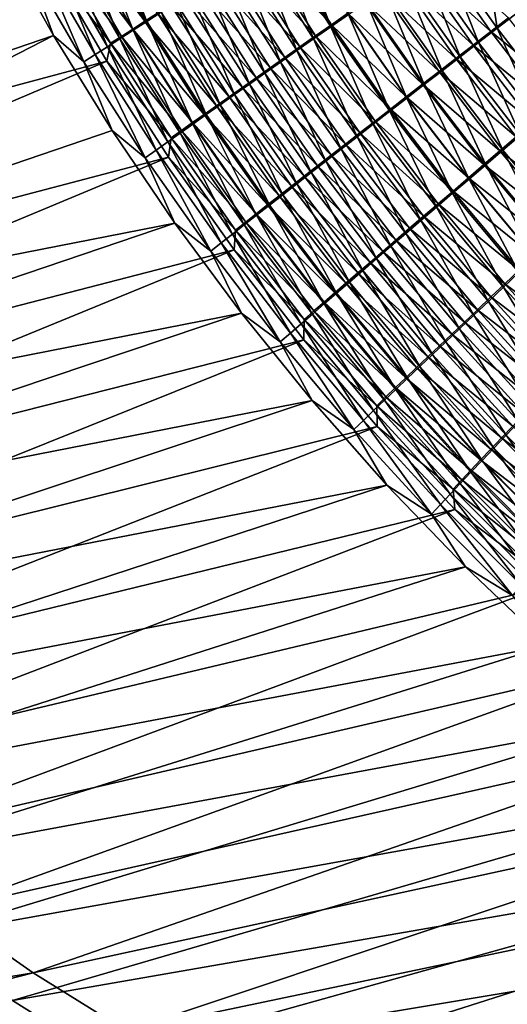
# Model space of a CAD drawing. Header units: metres. Extents: x -900 to 900, y -400 to 400.
# Tile 31 of 249: x -590 to -552, y -266 to -188. Entities that reach past the tile are written whole.
import ezdxf

# ---------------------------------------------------------------- set-up
doc = ezdxf.new("R2010")
doc.units = ezdxf.units.M

msp = doc.modelspace()

# ---------------------------------------------------------------- linework, layer by layer
at = {"layer": 'top'}
for points in [[(-520.393921, -188.45813, -493.390167), (-556.825012, -127.259506, -492.974121), (-63.320282, -33.791721, -503.495331)], [(-63.258526, -33.780186, -500.496002), (-553.594482, -136.830185, -490.000427), (-518.588135, -190.194061, -490.413635)], [(-520.393921, -188.45813, -493.390167), (-524.934204, -183.812775, -493.330139), (-556.825012, -127.259506, -492.974121)], [(-518.588135, -190.194061, -490.413635), (-553.594482, -136.830185, -490.000427), (-523.358032, -185.491104, -490.349915)], [(-587.959595, -183.383728, -459.529358), (-592.176758, -175.35141, -459.610077), (-645.239136, -203.398865, -352.353912)], [(-580.222046, -188.053268, -470.938568), (-584.60144, -180.466324, -471.033569), (-583.432129, -179.796219, -472.566986)], [(-580.222046, -188.053268, -470.938568), (-583.432129, -179.796219, -472.566986), (-579.085571, -187.32782, -472.481079)], [(-580.379211, -188.042068, -465.945038), (-584.759949, -180.457031, -466.050629), (-585.743958, -181.021774, -464.474182)], [(-581.315186, -188.75174, -469.353027), (-585.726685, -181.111725, -469.457275), (-584.60144, -180.466324, -471.033569)], [(-580.379211, -188.042068, -465.945038), (-579.380371, -187.404144, -467.4935), (-584.759949, -180.457031, -466.050629)], [(-581.315186, -188.75174, -469.353027), (-584.60144, -180.466324, -471.033569), (-580.222046, -188.053268, -470.938568)], [(-565.630554, -188.472015, -481.878052), (-570.027588, -181.565369, -481.927521), (-568.593018, -180.655167, -483.067841)], [(-565.630554, -188.472015, -481.878052), (-568.593018, -180.655167, -483.067841), (-564.236755, -187.491745, -483.027985)], [(-552.419067, -188.576553, -487.901184), (-556.842163, -182.300995, -487.90741), (-553.714905, -180.110062, -489.435028)], [(-553.714905, -180.110062, -489.435028), (-549.384216, -186.227661, -489.44519), (-552.419067, -188.576553, -487.901184)], [(-582.363708, -189.42244, -467.726624), (-586.806458, -181.731674, -467.840179), (-585.726685, -181.111725, -469.457275)], [(-581.33429, -188.652817, -464.35965), (-585.743958, -181.021774, -464.474182), (-586.682251, -181.560944, -462.862854)], [(-581.33429, -188.652817, -464.35965), (-580.379211, -188.042068, -465.945038), (-585.743958, -181.021774, -464.474182)], [(-582.363708, -189.42244, -467.726624), (-585.726685, -181.111725, -469.457275), (-581.315186, -188.75174, -469.353027)], [(-565.576172, -188.312531, -478.272888), (-569.964294, -181.415833, -478.327148), (-571.267944, -182.242752, -477.138306)], [(-569.964294, -181.415833, -478.327148), (-565.576172, -188.312531, -478.272888), (-564.278748, -187.400818, -479.420227)], [(-591.965454, -181.469208, -461.03009), (-587.641418, -189.177658, -460.902557), (-645.108704, -208.841248, -353.90744)], [(-587.641418, -189.177658, -460.902557), (-591.965454, -181.469208, -461.03009), (-589.760498, -183.431549, -462.765045)], [(-587.573669, -182.073807, -461.218658), (-587.959595, -183.383728, -459.529358), (-583.108826, -189.789734, -461.086029)], [(-583.366394, -190.06456, -466.061371), (-587.839539, -182.325455, -466.184418), (-586.806458, -181.731674, -467.840179)], [(-586.682251, -181.560944, -462.862854), (-587.573669, -182.073807, -461.218658), (-582.244568, -189.235626, -462.739319)], [(-587.573669, -182.073807, -461.218658), (-583.108826, -189.789734, -461.086029), (-582.244568, -189.235626, -462.739319)], [(-583.366394, -190.06456, -466.061371), (-586.806458, -181.731674, -467.840179), (-582.363708, -189.42244, -467.726624)], [(-582.244568, -189.235626, -462.739319), (-581.33429, -188.652817, -464.35965), (-586.682251, -181.560944, -462.862854)], [(-566.992615, -189.430573, -480.672852), (-571.429932, -182.455643, -480.732391), (-570.027588, -181.565369, -481.927521)], [(-566.992615, -189.430573, -480.672852), (-570.027588, -181.565369, -481.927521), (-565.630554, -188.472015, -481.878052)], [(-585.229187, -191.259872, -462.622894), (-589.760498, -183.431549, -462.765045), (-588.824646, -182.892334, -464.492004)], [(-584.32196, -190.677292, -464.359436), (-588.824646, -182.892334, -464.492004), (-587.839539, -182.325455, -466.184418)], [(-585.229187, -191.259872, -462.622894), (-588.824646, -182.892334, -464.492004), (-584.32196, -190.677292, -464.359436)], [(-584.32196, -190.677292, -464.359436), (-587.839539, -182.325455, -466.184418), (-583.366394, -190.06456, -466.061371)], [(-568.321533, -190.366486, -479.413696), (-572.798462, -183.325073, -479.483673), (-571.429932, -182.455643, -480.732391)], [(-566.842102, -189.202682, -477.074158), (-571.267944, -182.242752, -477.138306), (-572.538025, -183.048981, -475.899689)], [(-568.321533, -190.366486, -479.413696), (-571.429932, -182.455643, -480.732391), (-566.992615, -189.430573, -480.672852)], [(-566.842102, -189.202682, -477.074158), (-565.576172, -188.312531, -478.272888), (-571.267944, -182.242752, -477.138306)], [(-552.934692, -188.848984, -484.332489), (-557.365051, -182.5522, -484.344788), (-558.799927, -183.557266, -483.47168)], [(-556.842163, -182.300995, -487.90741), (-553.903809, -189.726761, -487.035431), (-558.372681, -183.374115, -487.050873)], [(-551.520264, -187.755005, -485.156647), (-557.365051, -182.5522, -484.344788), (-552.934692, -188.848984, -484.332489)], [(-553.903809, -189.726761, -487.035431), (-556.842163, -182.300995, -487.90741), (-552.419067, -188.576553, -487.901184)], [(-587.959595, -183.383728, -459.529358), (-645.239136, -203.398865, -352.353912), (-643.057434, -207.180191, -352.390259)], [(-583.405334, -191.211761, -459.392273), (-587.959595, -183.383728, -459.529358), (-643.057434, -207.180191, -352.390259)], [(-587.641418, -189.177658, -460.902557), (-589.760498, -183.431549, -462.765045), (-585.229187, -191.259872, -462.622894)], [(-587.959595, -183.383728, -459.529358), (-583.405334, -191.211761, -459.392273), (-583.108826, -189.789734, -461.086029)], [(-569.615845, -191.278717, -478.101837), (-574.131897, -184.172745, -478.182648), (-572.798462, -183.325073, -479.483673)], [(-568.075073, -190.070343, -475.825287), (-572.538025, -183.048981, -475.899689), (-573.773315, -183.833664, -474.612457)], [(-569.615845, -191.278717, -478.101837), (-572.798462, -183.325073, -479.483673), (-568.321533, -190.366486, -479.413696)], [(-568.075073, -190.070343, -475.825287), (-566.842102, -189.202682, -477.074158), (-572.538025, -183.048981, -475.899689)], [(-554.326477, -189.926071, -483.450012), (-558.799927, -183.557266, -483.47168), (-560.210205, -184.545715, -482.541748)], [(-555.364807, -190.859222, -486.108429), (-559.878967, -184.430878, -486.133728), (-558.372681, -183.374115, -487.050873)], [(-552.934692, -188.848984, -484.332489), (-558.799927, -183.557266, -483.47168), (-554.326477, -189.926071, -483.450012)], [(-558.372681, -183.374115, -487.050873), (-553.903809, -189.726761, -487.035431), (-555.364807, -190.859222, -486.108429)], [(-570.874207, -192.166321, -476.738617), (-575.428772, -184.997757, -476.830597), (-574.131897, -184.172745, -478.182648)], [(-573.773315, -183.833664, -474.612457), (-574.972412, -184.595932, -473.277863), (-569.273804, -190.914566, -474.527466)], [(-570.874207, -192.166321, -476.738617), (-574.131897, -184.172745, -478.182648), (-569.615845, -191.278717, -478.101837)], [(-569.273804, -190.914566, -474.527466), (-568.075073, -190.070343, -475.825287), (-573.773315, -183.833664, -474.612457)], [(-555.694031, -190.985123, -482.510132), (-560.210205, -184.545715, -482.541748), (-561.59436, -185.516464, -481.555878)], [(-556.800354, -191.972702, -485.121124), (-561.359497, -185.470139, -485.156921), (-559.878967, -184.430878, -486.133728)], [(-554.326477, -189.926071, -483.450012), (-560.210205, -184.545715, -482.541748), (-555.694031, -190.985123, -482.510132)], [(-556.800354, -191.972702, -485.121124), (-559.878967, -184.430878, -486.133728), (-555.364807, -190.859222, -486.108429)], [(-571.563232, -192.528961, -471.790039), (-576.133911, -185.33493, -471.897125), (-577.256592, -186.04982, -470.471527)], [(-572.095276, -193.028305, -475.325317), (-576.687561, -185.79921, -475.428772), (-575.428772, -184.997757, -476.830597)], [(-570.436951, -191.734406, -473.181976), (-574.972412, -184.595932, -473.277863), (-576.133911, -185.33493, -471.897125)], [(-571.563232, -192.528961, -471.790039), (-570.436951, -191.734406, -473.181976), (-576.133911, -185.33493, -471.897125)], [(-572.095276, -193.028305, -475.325317), (-575.428772, -184.997757, -476.830597), (-570.874207, -192.166321, -476.738617)], [(-574.972412, -184.595932, -473.277863), (-570.436951, -191.734406, -473.181976), (-569.273804, -190.914566, -474.527466)], [(-572.651306, -193.297287, -470.353027), (-577.256592, -186.04982, -470.471527), (-578.339111, -186.739807, -469.002991)], [(-573.277527, -193.863663, -473.86319), (-577.906982, -186.576202, -473.978455), (-576.687561, -185.79921, -475.428772)], [(-572.651306, -193.297287, -470.353027), (-571.563232, -192.528961, -471.790039), (-577.256592, -186.04982, -470.471527)], [(-573.277527, -193.863663, -473.86319), (-576.687561, -185.79921, -475.428772), (-572.095276, -193.028305, -475.325317)], [(-557.03595, -192.024994, -481.513733), (-561.59436, -185.516464, -481.555878), (-562.950989, -186.468491, -480.514984)], [(-558.208984, -193.06601, -484.074432), (-562.812622, -186.490784, -484.121338), (-561.359497, -185.470139, -485.156921)], [(-555.694031, -190.985123, -482.510132), (-561.59436, -185.516464, -481.555878), (-557.03595, -192.024994, -481.513733)], [(-558.208984, -193.06601, -484.074432), (-561.359497, -185.470139, -485.156921), (-556.800354, -191.972702, -485.121124)], [(-578.339111, -186.739807, -469.002991), (-579.380371, -187.404144, -467.4935), (-573.699951, -194.038544, -468.872803)], [(-574.419678, -194.671463, -472.353729), (-579.085571, -187.32782, -472.481079), (-577.906982, -186.576202, -473.978455)], [(-573.699951, -194.038544, -468.872803), (-572.651306, -193.297287, -470.353027), (-578.339111, -186.739807, -469.002991)], [(-574.419678, -194.671463, -472.353729), (-577.906982, -186.576202, -473.978455), (-573.277527, -193.863663, -473.86319)], [(-558.350769, -193.04454, -480.461731), (-562.950989, -186.468491, -480.514984), (-564.278748, -187.400818, -479.420227)], [(-559.589172, -194.13797, -482.96936), (-564.236755, -187.491745, -483.027985), (-562.812622, -186.490784, -484.121338)], [(-557.03595, -192.024994, -481.513733), (-562.950989, -186.468491, -480.514984), (-558.350769, -193.04454, -480.461731)], [(-559.589172, -194.13797, -482.96936), (-562.812622, -186.490784, -484.121338), (-558.208984, -193.06601, -484.074432)], [(-549.384216, -186.227661, -489.44519), (-547.724609, -194.652588, -487.887207), (-552.419067, -188.576553, -487.901184)], [(-574.708069, -194.751923, -467.35144), (-579.380371, -187.404144, -467.4935), (-580.379211, -188.042068, -465.945038)], [(-575.520508, -195.45079, -470.798889), (-580.222046, -188.053268, -470.938568), (-579.085571, -187.32782, -472.481079)], [(-579.380371, -187.404144, -467.4935), (-574.708069, -194.751923, -467.35144), (-573.699951, -194.038544, -468.872803)], [(-575.520508, -195.45079, -470.798889), (-579.085571, -187.32782, -472.481079), (-574.419678, -194.671463, -472.353729)], [(-560.939453, -195.187469, -481.807159), (-565.630554, -188.472015, -481.878052), (-564.236755, -187.491745, -483.027985)], [(-564.278748, -187.400818, -479.420227), (-565.576172, -188.312531, -478.272888), (-559.637146, -194.042755, -479.355377)], [(-559.637146, -194.042755, -479.355377), (-558.350769, -193.04454, -480.461731), (-564.278748, -187.400818, -479.420227)], [(-560.939453, -195.187469, -481.807159), (-564.236755, -187.491745, -483.027985), (-559.589172, -194.13797, -482.96936)], [(-575.674438, -195.436584, -465.790955), (-580.379211, -188.042068, -465.945038), (-581.33429, -188.652817, -464.35965)], [(-576.578735, -196.200806, -469.200836), (-581.315186, -188.75174, -469.353027), (-580.222046, -188.053268, -470.938568)], [(-575.674438, -195.436584, -465.790955), (-574.708069, -194.751923, -467.35144), (-580.379211, -188.042068, -465.945038)], [(-576.578735, -196.200806, -469.200836), (-580.222046, -188.053268, -470.938568), (-575.520508, -195.45079, -470.798889)], [(-562.258545, -196.213455, -480.589172), (-566.992615, -189.430573, -480.672852), (-565.630554, -188.472015, -481.878052)], [(-560.893799, -195.0186, -478.195892), (-565.576172, -188.312531, -478.272888), (-566.842102, -189.202682, -477.074158)], [(-562.258545, -196.213455, -480.589172), (-565.630554, -188.472015, -481.878052), (-560.939453, -195.187469, -481.807159)], [(-565.576172, -188.312531, -478.272888), (-560.893799, -195.0186, -478.195892), (-559.637146, -194.042755, -479.355377)], [(-546.863586, -193.780182, -485.145935), (-551.520264, -187.755005, -485.156647), (-552.934692, -188.848984, -484.332489)], [(-587.641418, -189.177658, -460.902557), (-640.412292, -216.305832, -353.975433), (-645.108704, -208.841248, -353.90744)], [(-587.641418, -189.177658, -460.902557), (-582.990479, -196.712646, -460.715668), (-640.412292, -216.305832, -353.975433)], [(-582.990479, -196.712646, -460.715668), (-587.641418, -189.177658, -460.902557), (-585.229187, -191.259872, -462.622894)], [(-582.244568, -189.235626, -462.739319), (-583.108826, -189.789734, -461.086029), (-577.477478, -196.716476, -462.560791)], [(-577.593201, -196.920624, -467.561707), (-582.363708, -189.42244, -467.726624), (-581.315186, -188.75174, -469.353027)], [(-576.598022, -196.091705, -464.19339), (-581.33429, -188.652817, -464.35965), (-582.244568, -189.235626, -462.739319)], [(-577.477478, -196.716476, -462.560791), (-576.598022, -196.091705, -464.19339), (-582.244568, -189.235626, -462.739319)], [(-576.598022, -196.091705, -464.19339), (-575.674438, -195.436584, -465.790955), (-581.33429, -188.652817, -464.35965)], [(-577.593201, -196.920624, -467.561707), (-581.315186, -188.75174, -469.353027), (-576.578735, -196.200806, -469.200836)], [(-562.119385, -195.971069, -476.984558), (-566.842102, -189.202682, -477.074158), (-568.075073, -190.070343, -475.825287)], [(-562.119385, -195.971069, -476.984558), (-560.893799, -195.0186, -478.195892), (-566.842102, -189.202682, -477.074158)], [(-548.231995, -194.947205, -484.311096), (-552.934692, -188.848984, -484.332489), (-554.326477, -189.926071, -483.450012)], [(-549.16095, -195.879593, -487.010193), (-553.903809, -189.726761, -487.035431), (-552.419067, -188.576553, -487.901184)], [(-546.863586, -193.780182, -485.145935), (-552.934692, -188.848984, -484.332489), (-548.231995, -194.947205, -484.311096)], [(-552.419067, -188.576553, -487.901184), (-547.724609, -194.652588, -487.887207), (-549.16095, -195.879593, -487.010193)], [(-583.108826, -189.789734, -461.086029), (-583.405334, -191.211761, -459.392273), (-578.311768, -197.310059, -460.895203)], [(-578.562622, -197.609375, -465.883636), (-583.366394, -190.06456, -466.061371), (-582.363708, -189.42244, -467.726624)], [(-583.108826, -189.789734, -461.086029), (-578.311768, -197.310059, -460.895203), (-577.477478, -196.716476, -462.560791)], [(-578.562622, -197.609375, -465.883636), (-582.363708, -189.42244, -467.726624), (-577.593201, -196.920624, -467.561707)], [(-563.544983, -197.214859, -479.316711), (-568.321533, -190.366486, -479.413696), (-566.992615, -189.430573, -480.672852)], [(-563.544983, -197.214859, -479.316711), (-566.992615, -189.430573, -480.672852), (-562.258545, -196.213455, -480.589172)], [(-549.578064, -196.095947, -483.417175), (-554.326477, -189.926071, -483.450012), (-555.694031, -190.985123, -482.510132)], [(-553.903809, -189.726761, -487.035431), (-550.573853, -197.087372, -486.071136), (-555.364807, -190.859222, -486.108429)], [(-548.231995, -194.947205, -484.311096), (-554.326477, -189.926071, -483.450012), (-549.578064, -196.095947, -483.417175)], [(-550.573853, -197.087372, -486.071136), (-553.903809, -189.726761, -487.035431), (-549.16095, -195.879593, -487.010193)], [(-580.361511, -198.890259, -462.41922), (-585.229187, -191.259872, -462.622894), (-584.32196, -190.677292, -464.359436)], [(-579.485779, -198.266205, -464.168762), (-584.32196, -190.677292, -464.359436), (-583.366394, -190.06456, -466.061371)], [(-580.361511, -198.890259, -462.41922), (-584.32196, -190.677292, -464.359436), (-579.485779, -198.266205, -464.168762)], [(-579.485779, -198.266205, -464.168762), (-583.366394, -190.06456, -466.061371), (-578.562622, -197.609375, -465.883636)], [(-564.797485, -198.190628, -477.991089), (-569.615845, -191.278717, -478.101837), (-568.321533, -190.366486, -479.413696)], [(-563.312561, -196.899155, -475.722626), (-568.075073, -190.070343, -475.825287), (-569.273804, -190.914566, -474.527466)], [(-564.797485, -198.190628, -477.991089), (-568.321533, -190.366486, -479.413696), (-563.544983, -197.214859, -479.316711)], [(-563.312561, -196.899155, -475.722626), (-562.119385, -195.971069, -476.984558), (-568.075073, -190.070343, -475.825287)], [(-583.405334, -191.211761, -459.392273), (-643.057434, -207.180191, -352.390259), (-638.414551, -214.578186, -352.469788)], [(-578.519958, -198.822495, -459.194672), (-583.405334, -191.211761, -459.392273), (-638.414551, -214.578186, -352.469788)], [(-582.990479, -196.712646, -460.715668), (-585.229187, -191.259872, -462.622894), (-580.361511, -198.890259, -462.41922)], [(-583.405334, -191.211761, -459.392273), (-578.519958, -198.822495, -459.194672), (-578.311768, -197.310059, -460.895203)], [(-566.014648, -199.139664, -476.613647), (-570.874207, -192.166321, -476.738617), (-569.615845, -191.278717, -478.101837)], [(-569.273804, -190.914566, -474.527466), (-570.436951, -191.734406, -473.181976), (-564.472168, -197.801834, -474.411346)], [(-566.014648, -199.139664, -476.613647), (-569.615845, -191.278717, -478.101837), (-564.797485, -198.190628, -477.991089)], [(-564.472168, -197.801834, -474.411346), (-563.312561, -196.899155, -475.722626), (-569.273804, -190.914566, -474.527466)], [(-550.90033, -197.225174, -482.465118), (-555.694031, -190.985123, -482.510132), (-557.03595, -192.024994, -481.513733)], [(-551.961731, -198.274628, -485.070984), (-556.800354, -191.972702, -485.121124), (-555.364807, -190.859222, -486.108429)], [(-549.578064, -196.095947, -483.417175), (-555.694031, -190.985123, -482.510132), (-550.90033, -197.225174, -482.465118)], [(-555.364807, -190.859222, -486.108429), (-550.573853, -197.087372, -486.071136), (-551.961731, -198.274628, -485.070984)], [(-567.195068, -200.060928, -475.18573), (-572.095276, -193.028305, -475.325317), (-570.874207, -192.166321, -476.738617)], [(-565.596741, -198.678101, -473.051971), (-570.436951, -191.734406, -473.181976), (-571.563232, -192.528961, -471.790039)], [(-567.195068, -200.060928, -475.18573), (-570.874207, -192.166321, -476.738617), (-566.014648, -199.139664, -476.613647)], [(-570.436951, -191.734406, -473.181976), (-565.596741, -198.678101, -473.051971), (-564.472168, -197.801834, -474.411346)], [(-552.197388, -198.333649, -481.455811), (-557.03595, -192.024994, -481.513733), (-558.350769, -193.04454, -480.461731)], [(-553.32312, -199.440063, -484.010712), (-558.208984, -193.06601, -484.074432), (-556.800354, -191.972702, -485.121124)], [(-550.90033, -197.225174, -482.465118), (-557.03595, -192.024994, -481.513733), (-552.197388, -198.333649, -481.455811)], [(-553.32312, -199.440063, -484.010712), (-556.800354, -191.972702, -485.121124), (-551.961731, -198.274628, -485.070984)], [(-568.337463, -200.953354, -473.708588), (-573.277527, -193.863663, -473.86319), (-572.095276, -193.028305, -475.325317)], [(-566.685059, -199.526932, -471.645813), (-571.563232, -192.528961, -471.790039), (-572.651306, -193.297287, -470.353027)], [(-568.337463, -200.953354, -473.708588), (-572.095276, -193.028305, -475.325317), (-567.195068, -200.060928, -475.18573)], [(-566.685059, -199.526932, -471.645813), (-565.596741, -198.678101, -473.051971), (-571.563232, -192.528961, -471.790039)], [(-553.467712, -199.420151, -480.390289), (-558.350769, -193.04454, -480.461731), (-559.637146, -194.042755, -479.355377)], [(-554.656494, -200.582382, -482.891327), (-559.589172, -194.13797, -482.96936), (-558.208984, -193.06601, -484.074432)], [(-553.467712, -199.420151, -480.390289), (-552.197388, -198.333649, -481.455811), (-558.350769, -193.04454, -480.461731)], [(-554.656494, -200.582382, -482.891327), (-558.208984, -193.06601, -484.074432), (-553.32312, -199.440063, -484.010712)], [(-569.440369, -201.815887, -472.183777), (-574.419678, -194.671463, -472.353729), (-573.277527, -193.863663, -473.86319)], [(-567.735901, -200.347351, -470.194214), (-572.651306, -193.297287, -470.353027), (-573.699951, -194.038544, -468.872803)], [(-569.440369, -201.815887, -472.183777), (-573.277527, -193.863663, -473.86319), (-568.337463, -200.953354, -473.708588)], [(-567.735901, -200.347351, -470.194214), (-566.685059, -199.526932, -471.645813), (-572.651306, -193.297287, -470.353027)], [(-570.502747, -202.647583, -470.613281), (-575.520508, -195.45079, -470.798889), (-574.419678, -194.671463, -472.353729)], [(-573.699951, -194.038544, -468.872803), (-574.708069, -194.751923, -467.35144), (-568.747986, -201.138443, -468.699158)], [(-570.502747, -202.647583, -470.613281), (-574.419678, -194.671463, -472.353729), (-569.440369, -201.815887, -472.183777)], [(-568.747986, -201.138443, -468.699158), (-567.735901, -200.347351, -470.194214), (-573.699951, -194.038544, -468.872803)], [(-555.96051, -201.700409, -481.714172), (-560.939453, -195.187469, -481.807159), (-559.589172, -194.13797, -482.96936)], [(-559.637146, -194.042755, -479.355377), (-560.893799, -195.0186, -478.195892), (-554.710144, -200.483551, -479.269714)], [(-554.710144, -200.483551, -479.269714), (-553.467712, -199.420151, -480.390289), (-559.637146, -194.042755, -479.355377)], [(-555.96051, -201.700409, -481.714172), (-559.589172, -194.13797, -482.96936), (-554.656494, -200.582382, -482.891327)], [(-570.65155, -202.629074, -465.586884), (-575.674438, -195.436584, -465.790955), (-576.598022, -196.091705, -464.19339)], [(-571.523193, -203.447495, -468.999298), (-576.578735, -196.200806, -469.200836), (-575.520508, -195.45079, -470.798889)], [(-569.720276, -201.899307, -467.162689), (-574.708069, -194.751923, -467.35144), (-575.674438, -195.436584, -465.790955)], [(-570.65155, -202.629074, -465.586884), (-569.720276, -201.899307, -467.162689), (-575.674438, -195.436584, -465.790955)], [(-571.523193, -203.447495, -468.999298), (-575.520508, -195.45079, -470.798889), (-570.502747, -202.647583, -470.613281)], [(-574.708069, -194.751923, -467.35144), (-569.720276, -201.899307, -467.162689), (-568.747986, -201.138443, -468.699158)], [(-557.233765, -202.792984, -480.48056), (-562.258545, -196.213455, -480.589172), (-560.939453, -195.187469, -481.807159)], [(-555.923279, -201.522751, -478.095428), (-560.893799, -195.0186, -478.195892), (-562.119385, -195.971069, -476.984558)], [(-557.233765, -202.792984, -480.48056), (-560.939453, -195.187469, -481.807159), (-555.96051, -201.700409, -481.714172)], [(-560.893799, -195.0186, -478.195892), (-555.923279, -201.522751, -478.095428), (-554.710144, -200.483551, -479.269714)], [(-572.500732, -204.214706, -467.343994), (-577.593201, -196.920624, -467.561707), (-576.578735, -196.200806, -469.200836)], [(-571.540771, -203.326843, -463.973877), (-576.598022, -196.091705, -464.19339), (-577.477478, -196.716476, -462.560791)], [(-571.540771, -203.326843, -463.973877), (-570.65155, -202.629074, -465.586884), (-576.598022, -196.091705, -464.19339)], [(-572.500732, -204.214706, -467.343994), (-576.578735, -196.200806, -469.200836), (-571.523193, -203.447495, -468.999298)], [(-558.475037, -203.858978, -479.191864), (-563.544983, -197.214859, -479.316711), (-562.258545, -196.213455, -480.589172)], [(-557.105835, -202.536682, -476.868683), (-562.119385, -195.971069, -476.984558), (-563.312561, -196.899155, -475.722626)], [(-558.475037, -203.858978, -479.191864), (-562.258545, -196.213455, -480.589172), (-557.233765, -202.792984, -480.48056)], [(-557.105835, -202.536682, -476.868683), (-555.923279, -201.522751, -478.095428), (-562.119385, -195.971069, -476.984558)], [(-582.990479, -196.712646, -460.715668), (-578.015686, -204.063461, -460.466644), (-640.412292, -216.305832, -353.975433)], [(-578.015686, -204.063461, -460.466644), (-582.990479, -196.712646, -460.715668), (-580.361511, -198.890259, -462.41922)], [(-573.434021, -204.948273, -465.649628), (-578.562622, -197.609375, -465.883636), (-577.593201, -196.920624, -467.561707)], [(-577.477478, -196.716476, -462.560791), (-578.311768, -197.310059, -460.895203), (-572.38678, -203.991745, -462.325714)], [(-573.434021, -204.948273, -465.649628), (-577.593201, -196.920624, -467.561707), (-572.500732, -204.214706, -467.343994)], [(-572.38678, -203.991745, -462.325714), (-571.540771, -203.326843, -463.973877), (-577.477478, -196.716476, -462.560791)], [(-558.256653, -203.524231, -475.59082), (-563.312561, -196.899155, -475.722626), (-564.472168, -197.801834, -474.411346)], [(-558.256653, -203.524231, -475.59082), (-557.105835, -202.536682, -476.868683), (-563.312561, -196.899155, -475.722626)], [(-574.32196, -205.647263, -463.918304), (-579.485779, -198.266205, -464.168762), (-578.562622, -197.609375, -465.883636)], [(-574.32196, -205.647263, -463.918304), (-578.562622, -197.609375, -465.883636), (-573.434021, -204.948273, -465.649628)], [(-578.311768, -197.310059, -460.895203), (-578.519958, -198.822495, -459.194672), (-573.188477, -204.622864, -460.64447)], [(-578.311768, -197.310059, -460.895203), (-573.188477, -204.622864, -460.64447), (-572.38678, -203.991745, -462.325714)], [(-564.472168, -197.801834, -474.411346), (-565.596741, -198.678101, -473.051971), (-559.374329, -204.484314, -474.263123)], [(-559.682861, -204.897232, -477.849457), (-564.797485, -198.190628, -477.991089), (-563.544983, -197.214859, -479.316711)], [(-559.374329, -204.484314, -474.263123), (-558.256653, -203.524231, -475.59082), (-564.472168, -197.801834, -474.411346)], [(-559.682861, -204.897232, -477.849457), (-563.544983, -197.214859, -479.316711), (-558.475037, -203.858978, -479.191864)], [(-545.835571, -203.254257, -482.406189), (-550.90033, -197.225174, -482.465118), (-552.197388, -198.333649, -481.455811)], [(-550.573853, -197.087372, -486.071136), (-546.850098, -204.364273, -485.005951), (-551.961731, -198.274628, -485.070984)], [(-575.16333, -206.310745, -462.152283), (-580.361511, -198.890259, -462.41922), (-579.485779, -198.266205, -464.168762)], [(-575.16333, -206.310745, -462.152283), (-579.485779, -198.266205, -464.168762), (-574.32196, -205.647263, -463.918304)], [(-560.855957, -205.906601, -476.454681), (-566.014648, -199.139664, -476.613647), (-564.797485, -198.190628, -477.991089)], [(-560.855957, -205.906601, -476.454681), (-564.797485, -198.190628, -477.991089), (-559.682861, -204.897232, -477.849457)], [(-547.085022, -204.430939, -481.381622), (-552.197388, -198.333649, -481.455811), (-553.467712, -199.420151, -480.390289)], [(-548.161377, -205.601379, -483.929596), (-553.32312, -199.440063, -484.010712), (-551.961731, -198.274628, -485.070984)], [(-547.085022, -204.430939, -481.381622), (-545.835571, -203.254257, -482.406189), (-552.197388, -198.333649, -481.455811)], [(-551.961731, -198.274628, -485.070984), (-546.850098, -204.364273, -485.005951), (-548.161377, -205.601379, -483.929596)], [(-578.519958, -198.822495, -459.194672), (-638.414551, -214.578186, -352.469788), (-633.408447, -221.739563, -352.558228)], [(-573.309326, -206.202927, -458.932465), (-578.519958, -198.822495, -459.194672), (-633.408447, -221.739563, -352.558228)], [(-578.015686, -204.063461, -460.466644), (-580.361511, -198.890259, -462.41922), (-575.16333, -206.310745, -462.152283)], [(-578.519958, -198.822495, -459.194672), (-573.309326, -206.202927, -458.932465), (-573.188477, -204.622864, -460.64447)], [(-561.992981, -206.885925, -475.008911), (-567.195068, -200.060928, -475.18573), (-566.014648, -199.139664, -476.613647)], [(-560.457703, -205.415817, -472.886841), (-565.596741, -198.678101, -473.051971), (-566.685059, -199.526932, -471.645813)], [(-561.992981, -206.885925, -475.008911), (-566.014648, -199.139664, -476.613647), (-560.855957, -205.906601, -476.454681)], [(-565.596741, -198.678101, -473.051971), (-560.457703, -205.415817, -472.886841), (-559.374329, -204.484314, -474.263123)], [(-548.308167, -205.583878, -480.300018), (-553.467712, -199.420151, -480.390289), (-554.710144, -200.483551, -479.269714)], [(-548.308167, -205.583878, -480.300018), (-547.085022, -204.430939, -481.381622), (-553.467712, -199.420151, -480.390289)], [(-563.092651, -207.834045, -473.513489), (-568.337463, -200.953354, -473.708588), (-567.195068, -200.060928, -475.18573)], [(-561.505432, -206.317657, -471.463318), (-566.685059, -199.526932, -471.645813), (-567.735901, -200.347351, -470.194214)], [(-563.092651, -207.834045, -473.513489), (-567.195068, -200.060928, -475.18573), (-561.992981, -206.885925, -475.008911)], [(-561.505432, -206.317657, -471.463318), (-560.457703, -205.415817, -472.886841), (-566.685059, -199.526932, -471.645813)], [(-549.445129, -206.813522, -482.793274), (-554.656494, -200.582382, -482.891327), (-553.32312, -199.440063, -484.010712)], [(-549.445129, -206.813522, -482.793274), (-553.32312, -199.440063, -484.010712), (-548.161377, -205.601379, -483.929596)], [(-564.153503, -208.749847, -471.96994), (-569.440369, -201.815887, -472.183777), (-568.337463, -200.953354, -473.708588)], [(-562.516235, -207.188766, -469.993958), (-567.735901, -200.347351, -470.194214), (-568.747986, -201.138443, -468.699158)], [(-564.153503, -208.749847, -471.96994), (-568.337463, -200.953354, -473.708588), (-563.092651, -207.834045, -473.513489)], [(-562.516235, -207.188766, -469.993958), (-561.505432, -206.317657, -471.463318), (-567.735901, -200.347351, -470.194214)], [(-550.700012, -207.999435, -481.598358), (-555.96051, -201.700409, -481.714172), (-554.656494, -200.582382, -482.891327)], [(-554.710144, -200.483551, -479.269714), (-555.923279, -201.522751, -478.095428), (-549.503845, -206.711868, -479.162598)], [(-549.503845, -206.711868, -479.162598), (-548.308167, -205.583878, -480.300018), (-554.710144, -200.483551, -479.269714)], [(-550.700012, -207.999435, -481.598358), (-554.656494, -200.582382, -482.891327), (-549.445129, -206.813522, -482.793274)], [(-568.747986, -201.138443, -468.699158), (-569.720276, -201.899307, -467.162689), (-563.489075, -208.028183, -468.480804)], [(-563.489075, -208.028183, -468.480804), (-562.516235, -207.188766, -469.993958), (-568.747986, -201.138443, -468.699158)], [(-551.924622, -209.157867, -480.346222), (-557.233765, -202.792984, -480.48056), (-555.96051, -201.700409, -481.714172)], [(-550.670776, -207.813721, -477.970734), (-555.923279, -201.522751, -478.095428), (-557.105835, -202.536682, -476.868683)], [(-551.924622, -209.157867, -480.346222), (-555.96051, -201.700409, -481.714172), (-550.700012, -207.999435, -481.598358)], [(-555.923279, -201.522751, -478.095428), (-550.670776, -207.813721, -477.970734), (-549.503845, -206.711868, -479.162598)], [(-564.422791, -208.83493, -466.925934), (-569.720276, -201.899307, -467.162689), (-570.65155, -202.629074, -465.586884)], [(-565.1745, -209.632309, -470.380341), (-570.502747, -202.647583, -470.613281), (-569.440369, -201.815887, -472.183777)], [(-569.720276, -201.899307, -467.162689), (-564.422791, -208.83493, -466.925934), (-563.489075, -208.028183, -468.480804)], [(-565.1745, -209.632309, -470.380341), (-569.440369, -201.815887, -472.183777), (-564.153503, -208.749847, -471.96994)], [(-551.807678, -208.88829, -476.725769), (-557.105835, -202.536682, -476.868683), (-558.256653, -203.524231, -475.59082)], [(-551.807678, -208.88829, -476.725769), (-550.670776, -207.813721, -477.970734), (-557.105835, -202.536682, -476.868683)], [(-566.168518, -210.346619, -463.699646), (-571.540771, -203.326843, -463.973877), (-572.38678, -203.991745, -462.325714)], [(-565.316284, -209.608047, -465.331482), (-570.65155, -202.629074, -465.586884), (-571.540771, -203.326843, -463.973877)], [(-566.168518, -210.346619, -463.699646), (-565.316284, -209.608047, -465.331482), (-571.540771, -203.326843, -463.973877)], [(-566.154419, -210.480423, -468.746948), (-571.523193, -203.447495, -468.999298), (-570.502747, -202.647583, -470.613281)], [(-565.316284, -209.608047, -465.331482), (-564.422791, -208.83493, -466.925934), (-570.65155, -202.629074, -465.586884)], [(-566.154419, -210.480423, -468.746948), (-570.502747, -202.647583, -470.613281), (-565.1745, -209.632309, -470.380341)], [(-553.117798, -210.287582, -479.0383), (-558.475037, -203.858978, -479.191864), (-557.233765, -202.792984, -480.48056)], [(-553.117798, -210.287582, -479.0383), (-557.233765, -202.792984, -480.48056), (-551.924622, -209.157867, -480.346222)], [(-640.412292, -216.305832, -353.975433), (-578.015686, -204.063461, -460.466644), (-635.353455, -223.524597, -354.048553)], [(-578.015686, -204.063461, -460.466644), (-572.719849, -211.218231, -460.15274), (-635.353455, -223.524597, -354.048553)], [(-572.719849, -211.218231, -460.15274), (-578.015686, -204.063461, -460.466644), (-575.16333, -206.310745, -462.152283)], [(-572.38678, -203.991745, -462.325714), (-573.188477, -204.622864, -460.64447), (-566.978333, -211.049667, -462.032501)], [(-567.092163, -211.293182, -467.072021), (-572.500732, -204.214706, -467.343994), (-571.523193, -203.447495, -468.999298)], [(-566.978333, -211.049667, -462.032501), (-566.168518, -210.346619, -463.699646), (-572.38678, -203.991745, -462.325714)], [(-567.092163, -211.293182, -467.072021), (-571.523193, -203.447495, -468.999298), (-566.154419, -210.480423, -468.746948)], [(-554.278137, -211.387329, -477.675995), (-559.682861, -204.897232, -477.849457), (-558.475037, -203.858978, -479.191864)], [(-552.913269, -209.934357, -475.429016), (-558.256653, -203.524231, -475.59082), (-559.374329, -204.484314, -474.263123)], [(-554.278137, -211.387329, -477.675995), (-558.475037, -203.858978, -479.191864), (-553.117798, -210.287582, -479.0383)], [(-552.913269, -209.934357, -475.429016), (-551.807678, -208.88829, -476.725769), (-558.256653, -203.524231, -475.59082)], [(-567.98645, -212.069595, -465.357758), (-573.434021, -204.948273, -465.649628), (-572.500732, -204.214706, -467.343994)], [(-573.188477, -204.622864, -460.64447), (-573.309326, -206.202927, -458.932465), (-567.744629, -211.716232, -460.332214)], [(-573.188477, -204.622864, -460.64447), (-567.744629, -211.716232, -460.332214), (-566.978333, -211.049667, -462.032501)], [(-567.98645, -212.069595, -465.357758), (-572.500732, -204.214706, -467.343994), (-567.092163, -211.293182, -467.072021)], [(-555.404297, -212.455887, -476.260681), (-560.855957, -205.906601, -476.454681), (-559.682861, -204.897232, -477.849457)], [(-559.374329, -204.484314, -474.263123), (-560.457703, -205.415817, -472.886841), (-553.98645, -210.950775, -474.081818)], [(-555.404297, -212.455887, -476.260681), (-559.682861, -204.897232, -477.849457), (-554.278137, -211.387329, -477.675995)], [(-553.98645, -210.950775, -474.081818), (-552.913269, -209.934357, -475.429016), (-559.374329, -204.484314, -474.263123)], [(-569.640442, -213.509354, -461.820343), (-575.16333, -206.310745, -462.152283), (-574.32196, -205.647263, -463.918304)], [(-568.836304, -212.808655, -463.606476), (-574.32196, -205.647263, -463.918304), (-573.434021, -204.948273, -465.649628)], [(-569.640442, -213.509354, -461.820343), (-574.32196, -205.647263, -463.918304), (-568.836304, -212.808655, -463.606476)], [(-568.836304, -212.808655, -463.606476), (-573.434021, -204.948273, -465.649628), (-567.98645, -212.069595, -465.357758)], [(-555.025818, -211.93634, -472.685516), (-560.457703, -205.415817, -472.886841), (-561.505432, -206.317657, -471.463318)], [(-560.457703, -205.415817, -472.886841), (-555.025818, -211.93634, -472.685516), (-553.98645, -210.950775, -474.081818)], [(-573.309326, -206.202927, -458.932465), (-633.408447, -221.739563, -352.558228), (-628.050598, -228.643784, -352.655396)], [(-567.77948, -213.340012, -458.601532), (-573.309326, -206.202927, -458.932465), (-628.050598, -228.643784, -352.655396)], [(-572.719849, -211.218231, -460.15274), (-575.16333, -206.310745, -462.152283), (-569.640442, -213.509354, -461.820343)], [(-573.309326, -206.202927, -458.932465), (-567.77948, -213.340012, -458.601532), (-567.744629, -211.716232, -460.332214)], [(-556.030151, -212.889893, -471.241425), (-561.505432, -206.317657, -471.463318), (-562.516235, -207.188766, -469.993958)], [(-556.495056, -213.49202, -474.793762), (-561.992981, -206.885925, -475.008911), (-560.855957, -205.906601, -476.454681)], [(-556.030151, -212.889893, -471.241425), (-555.025818, -211.93634, -472.685516), (-561.505432, -206.317657, -471.463318)], [(-556.495056, -213.49202, -474.793762), (-560.855957, -205.906601, -476.454681), (-555.404297, -212.455887, -476.260681)], [(-556.998291, -213.810272, -469.751068), (-562.516235, -207.188766, -469.993958), (-563.489075, -208.028183, -468.480804)], [(-557.549072, -214.494461, -473.276672), (-563.092651, -207.834045, -473.513489), (-561.992981, -206.885925, -475.008911)], [(-556.998291, -213.810272, -469.751068), (-556.030151, -212.889893, -471.241425), (-562.516235, -207.188766, -469.993958)], [(-557.549072, -214.494461, -473.276672), (-561.992981, -206.885925, -475.008911), (-556.495056, -213.49202, -474.793762)], [(-563.489075, -208.028183, -468.480804), (-564.422791, -208.83493, -466.925934), (-557.929138, -214.696426, -468.216431)], [(-558.565002, -215.462006, -471.710968), (-564.153503, -208.749847, -471.96994), (-563.092651, -207.834045, -473.513489)], [(-557.929138, -214.696426, -468.216431), (-556.998291, -213.810272, -469.751068), (-563.489075, -208.028183, -468.480804)], [(-558.565002, -215.462006, -471.710968), (-563.092651, -207.834045, -473.513489), (-557.549072, -214.494461, -473.276672)], [(-546.339233, -215.295792, -480.184601), (-551.924622, -209.157867, -480.346222), (-550.700012, -207.999435, -481.598358)], [(-545.144409, -213.879272, -477.820343), (-550.670776, -207.813721, -477.970734), (-551.807678, -208.88829, -476.725769)], [(-559.541809, -216.39357, -470.098755), (-565.1745, -209.632309, -470.380341), (-564.153503, -208.749847, -471.96994)], [(-559.541809, -216.39357, -470.098755), (-564.153503, -208.749847, -471.96994), (-558.565002, -215.462006, -471.710968)], [(-558.821533, -215.547333, -466.639771), (-564.422791, -208.83493, -466.925934), (-565.316284, -209.608047, -465.331482)], [(-564.422791, -208.83493, -466.925934), (-558.821533, -215.547333, -466.639771), (-557.929138, -214.696426, -468.216431)], [(-547.481323, -216.488251, -478.854279), (-553.117798, -210.287582, -479.0383), (-551.924622, -209.157867, -480.346222)], [(-546.232788, -215.01355, -476.554169), (-551.807678, -208.88829, -476.725769), (-552.913269, -209.934357, -475.429016)], [(-547.481323, -216.488251, -478.854279), (-551.924622, -209.157867, -480.346222), (-546.339233, -215.295792, -480.184601)], [(-546.232788, -215.01355, -476.554169), (-545.144409, -213.879272, -477.820343), (-551.807678, -208.88829, -476.725769)], [(-560.487, -217.139359, -463.369141), (-566.168518, -210.346619, -463.699646), (-566.978333, -211.049667, -462.032501)], [(-559.674561, -216.361984, -465.023285), (-565.316284, -209.608047, -465.331482), (-566.168518, -210.346619, -463.699646)], [(-560.487, -217.139359, -463.369141), (-559.674561, -216.361984, -465.023285), (-566.168518, -210.346619, -463.699646)], [(-560.478271, -217.288071, -468.442413), (-566.154419, -210.480423, -468.746948), (-565.1745, -209.632309, -470.380341)], [(-559.674561, -216.361984, -465.023285), (-558.821533, -215.547333, -466.639771), (-565.316284, -209.608047, -465.331482)], [(-560.478271, -217.288071, -468.442413), (-565.1745, -209.632309, -470.380341), (-559.541809, -216.39357, -470.098755)], [(-548.591187, -217.648407, -477.468811), (-554.278137, -211.387329, -477.675995), (-553.117798, -210.287582, -479.0383)], [(-547.290405, -216.117111, -475.235443), (-552.913269, -209.934357, -475.429016), (-553.98645, -210.950775, -474.081818)], [(-548.591187, -217.648407, -477.468811), (-553.117798, -210.287582, -479.0383), (-547.481323, -216.488251, -478.854279)], [(-547.290405, -216.117111, -475.235443), (-546.232788, -215.01355, -476.554169), (-552.913269, -209.934357, -475.429016)], [(-566.978333, -211.049667, -462.032501), (-567.744629, -211.716232, -460.332214), (-561.257874, -217.878433, -461.679565)], [(-561.373352, -218.14444, -466.744202), (-567.092163, -211.293182, -467.072021), (-566.154419, -210.480423, -468.746948)], [(-561.257874, -217.878433, -461.679565), (-560.487, -217.139359, -463.369141), (-566.978333, -211.049667, -462.032501)], [(-561.373352, -218.14444, -466.744202), (-566.154419, -210.480423, -468.746948), (-560.478271, -217.288071, -468.442413)], [(-553.98645, -210.950775, -474.081818), (-555.025818, -211.93634, -472.685516), (-548.316162, -217.188675, -473.86557)], [(-548.316162, -217.188675, -473.86557), (-547.290405, -216.117111, -475.235443), (-553.98645, -210.950775, -474.081818)], [(-635.353455, -223.524597, -354.048553), (-572.719849, -211.218231, -460.15274), (-629.944031, -230.480377, -354.126495)], [(-572.719849, -211.218231, -460.15274), (-567.105591, -218.163849, -459.771088), (-629.944031, -230.480377, -354.126495)], [(-567.105591, -218.163849, -459.771088), (-572.719849, -211.218231, -460.15274), (-569.640442, -213.509354, -461.820343)], [(-562.225891, -218.961609, -465.00647), (-567.98645, -212.069595, -465.357758), (-567.092163, -211.293182, -467.072021)], [(-567.744629, -211.716232, -460.332214), (-567.77948, -213.340012, -458.601532), (-561.986145, -218.578186, -459.956726)], [(-567.744629, -211.716232, -460.332214), (-561.986145, -218.578186, -459.956726), (-561.257874, -217.878433, -461.679565)], [(-562.225891, -218.961609, -465.00647), (-567.092163, -211.293182, -467.072021), (-561.373352, -218.14444, -466.744202)], [(-549.308777, -218.226974, -472.445984), (-555.025818, -211.93634, -472.685516), (-556.030151, -212.889893, -471.241425)], [(-549.667542, -218.774902, -476.029633), (-555.404297, -212.455887, -476.260681), (-554.278137, -211.387329, -477.675995)], [(-555.025818, -211.93634, -472.685516), (-549.308777, -218.226974, -472.445984), (-548.316162, -217.188675, -473.86557)], [(-549.667542, -218.774902, -476.029633), (-554.278137, -211.387329, -477.675995), (-548.591187, -217.648407, -477.468811)], [(-563.034729, -219.73848, -463.231506), (-568.836304, -212.808655, -463.606476), (-567.98645, -212.069595, -465.357758)], [(-563.034729, -219.73848, -463.231506), (-567.98645, -212.069595, -465.357758), (-562.225891, -218.961609, -465.00647)], [(-550.709045, -219.866409, -474.538147), (-556.495056, -213.49202, -474.793762), (-555.404297, -212.455887, -476.260681)], [(-550.709045, -219.866409, -474.538147), (-555.404297, -212.455887, -476.260681), (-549.667542, -218.774902, -476.029633)], [(-567.77948, -213.340012, -458.601532), (-628.050598, -228.643784, -352.655396), (-622.352295, -235.270294, -352.761108)], [(-561.93634, -220.220795, -458.197723), (-567.77948, -213.340012, -458.601532), (-622.352295, -235.270294, -352.761108)], [(-563.798828, -220.474014, -461.421631), (-569.640442, -213.509354, -461.820343), (-568.836304, -212.808655, -463.606476)], [(-567.105591, -218.163849, -459.771088), (-569.640442, -213.509354, -461.820343), (-563.798828, -220.474014, -461.421631)], [(-563.798828, -220.474014, -461.421631), (-568.836304, -212.808655, -463.606476), (-563.034729, -219.73848, -463.231506)], [(-567.77948, -213.340012, -458.601532), (-561.93634, -220.220795, -458.197723), (-561.986145, -218.578186, -459.956726)], [(-551.714539, -220.9216, -472.99588), (-557.549072, -214.494461, -473.276672), (-556.495056, -213.49202, -474.793762)], [(-550.267029, -219.230759, -470.977997), (-556.030151, -212.889893, -471.241425), (-556.998291, -213.810272, -469.751068)], [(-551.714539, -220.9216, -472.99588), (-556.495056, -213.49202, -474.793762), (-550.709045, -219.866409, -474.538147)], [(-550.267029, -219.230759, -470.977997), (-549.308777, -218.226974, -472.445984), (-556.030151, -212.889893, -471.241425)], [(-551.189697, -220.198761, -469.463165), (-556.998291, -213.810272, -469.751068), (-557.929138, -214.696426, -468.216431)], [(-551.189697, -220.198761, -469.463165), (-550.267029, -219.230759, -470.977997), (-556.998291, -213.810272, -469.751068)], [(-557.929138, -214.696426, -468.216431), (-558.821533, -215.547333, -466.639771), (-552.075806, -221.129883, -467.903656)], [(-552.682678, -221.939178, -471.404419), (-558.565002, -215.462006, -471.710968), (-557.549072, -214.494461, -473.276672)], [(-552.075806, -221.129883, -467.903656), (-551.189697, -220.198761, -469.463165), (-557.929138, -214.696426, -468.216431)], [(-552.682678, -221.939178, -471.404419), (-557.549072, -214.494461, -473.276672), (-551.714539, -220.9216, -472.99588)], [(-552.924194, -222.02301, -466.301697), (-558.821533, -215.547333, -466.639771), (-559.674561, -216.361984, -465.023285)], [(-553.612366, -222.917953, -469.765961), (-559.541809, -216.39357, -470.098755), (-558.565002, -215.462006, -471.710968)], [(-558.821533, -215.547333, -466.639771), (-552.924194, -222.02301, -466.301697), (-552.075806, -221.129883, -467.903656)], [(-553.612366, -222.917953, -469.765961), (-558.565002, -215.462006, -471.710968), (-552.682678, -221.939178, -471.404419)], [(-553.734009, -222.87709, -464.659576), (-559.674561, -216.361984, -465.023285), (-560.487, -217.139359, -463.369141)], [(-554.502563, -223.856796, -468.082947), (-560.478271, -217.288071, -468.442413), (-559.541809, -216.39357, -470.098755)], [(-553.734009, -222.87709, -464.659576), (-552.924194, -222.02301, -466.301697), (-559.674561, -216.361984, -465.023285)], [(-554.502563, -223.856796, -468.082947), (-559.541809, -216.39357, -470.098755), (-553.612366, -222.917953, -469.765961)], [(-555.352112, -224.754532, -466.357727), (-561.373352, -218.14444, -466.744202), (-560.478271, -217.288071, -468.442413)], [(-554.504089, -223.69101, -462.979553), (-560.487, -217.139359, -463.369141), (-561.257874, -217.878433, -461.679565)], [(-554.504089, -223.69101, -462.979553), (-553.734009, -222.87709, -464.659576), (-560.487, -217.139359, -463.369141)], [(-555.352112, -224.754532, -466.357727), (-560.478271, -217.288071, -468.442413), (-554.502563, -223.856796, -468.082947)], [(-629.944031, -230.480377, -354.126495), (-567.105591, -218.163849, -459.771088), (-624.196655, -237.156647, -354.208954)], [(-567.105591, -218.163849, -459.771088), (-561.175171, -224.8871, -459.318604), (-624.196655, -237.156647, -354.208954)], [(-561.175171, -224.8871, -459.318604), (-567.105591, -218.163849, -459.771088), (-563.798828, -220.474014, -461.421631)], [(-556.160034, -225.610062, -464.592743), (-562.225891, -218.961609, -465.00647), (-561.373352, -218.14444, -466.744202)], [(-561.257874, -217.878433, -461.679565), (-561.986145, -218.578186, -459.956726), (-555.233398, -224.463699, -461.263947)], [(-556.160034, -225.610062, -464.592743), (-561.373352, -218.14444, -466.744202), (-555.352112, -224.754532, -466.357727)], [(-555.233398, -224.463699, -461.263947), (-554.504089, -223.69101, -462.979553), (-561.257874, -217.878433, -461.679565)], [(-556.925232, -226.422195, -462.790344), (-563.034729, -219.73848, -463.231506), (-562.225891, -218.961609, -465.00647)], [(-556.925232, -226.422195, -462.790344), (-562.225891, -218.961609, -465.00647), (-556.160034, -225.610062, -464.592743)], [(-561.986145, -218.578186, -459.956726), (-561.93634, -220.220795, -458.197723), (-555.920959, -225.194046, -459.515015)], [(-561.986145, -218.578186, -459.956726), (-555.920959, -225.194046, -459.515015), (-555.233398, -224.463699, -461.263947)], [(-557.646545, -227.189819, -460.952942), (-563.798828, -220.474014, -461.421631), (-563.034729, -219.73848, -463.231506)], [(-557.646545, -227.189819, -460.952942), (-563.034729, -219.73848, -463.231506), (-556.925232, -226.422195, -462.790344)], [(-561.93634, -220.220795, -458.197723), (-622.352295, -235.270294, -352.761108), (-616.324951, -241.598602, -352.875092)], [(-555.785889, -226.832245, -457.716919), (-561.93634, -220.220795, -458.197723), (-616.324951, -241.598602, -352.875092)], [(-561.175171, -224.8871, -459.318604), (-563.798828, -220.474014, -461.421631), (-557.646545, -227.189819, -460.952942)], [(-561.93634, -220.220795, -458.197723), (-555.785889, -226.832245, -457.716919), (-555.920959, -225.194046, -459.515015)], [(-545.100403, -226.338959, -469.126648), (-551.189697, -220.198761, -469.463165), (-552.075806, -221.129883, -467.903656)], [(-545.598999, -227.100433, -472.66748), (-551.714539, -220.9216, -472.99588), (-550.709045, -219.866409, -474.538147)], [(-552.075806, -221.129883, -467.903656), (-552.924194, -222.02301, -466.301697), (-545.939026, -227.312851, -467.538544)], [(-546.516418, -228.165909, -471.046448), (-552.682678, -221.939178, -471.404419), (-551.714539, -220.9216, -472.99588)], [(-545.939026, -227.312851, -467.538544), (-545.100403, -226.338959, -469.126648), (-552.075806, -221.129883, -467.903656)], [(-546.516418, -228.165909, -471.046448), (-551.714539, -220.9216, -472.99588), (-545.598999, -227.100433, -472.66748)], [(-546.740784, -228.245865, -465.907562), (-552.924194, -222.02301, -466.301697), (-553.734009, -222.87709, -464.659576)], [(-547.396179, -229.18959, -469.377899), (-553.612366, -222.917953, -469.765961), (-552.682678, -221.939178, -471.404419)], [(-552.924194, -222.02301, -466.301697), (-546.740784, -228.245865, -465.907562), (-545.939026, -227.312851, -467.538544)], [(-547.396179, -229.18959, -469.377899), (-552.682678, -221.939178, -471.404419), (-546.516418, -228.165909, -471.046448)], [(-547.5047, -229.13681, -464.236115), (-553.734009, -222.87709, -464.659576), (-554.504089, -223.69101, -462.979553)], [(-547.5047, -229.13681, -464.236115), (-546.740784, -228.245865, -465.907562), (-553.734009, -222.87709, -464.659576)], [(-548.237244, -230.170258, -467.664337), (-554.502563, -223.856796, -468.082947), (-553.612366, -222.917953, -469.765961)], [(-548.237244, -230.170258, -467.664337), (-553.612366, -222.917953, -469.765961), (-547.396179, -229.18959, -469.377899)], [(-549.038635, -231.106705, -465.908203), (-555.352112, -224.754532, -466.357727), (-554.502563, -223.856796, -468.082947)], [(-548.229797, -229.984558, -462.52652), (-554.504089, -223.69101, -462.979553), (-555.233398, -224.463699, -461.263947)], [(-548.229797, -229.984558, -462.52652), (-547.5047, -229.13681, -464.236115), (-554.504089, -223.69101, -462.979553)], [(-549.038635, -231.106705, -465.908203), (-554.502563, -223.856796, -468.082947), (-548.237244, -230.170258, -467.664337)], [(-624.196655, -237.156647, -354.208954), (-561.175171, -224.8871, -459.318604), (-618.124817, -243.537598, -354.295593)], [(-561.175171, -224.8871, -459.318604), (-554.930054, -231.374649, -458.79007), (-618.124817, -243.537598, -354.295593)], [(-554.930054, -231.374649, -458.79007), (-561.175171, -224.8871, -459.318604), (-557.646545, -227.189819, -460.952942)], [(-549.799255, -231.997696, -464.11203), (-556.160034, -225.610062, -464.592743), (-555.352112, -224.754532, -466.357727)], [(-555.233398, -224.463699, -461.263947), (-555.920959, -225.194046, -459.515015), (-548.9151, -230.787933, -460.781128)], [(-555.920959, -225.194046, -459.515015), (-555.785889, -226.832245, -457.716919), (-549.55957, -231.545776, -459.00235)], [(-555.920959, -225.194046, -459.515015), (-549.55957, -231.545776, -459.00235), (-548.9151, -230.787933, -460.781128)], [(-549.799255, -231.997696, -464.11203), (-555.352112, -224.754532, -466.357727), (-549.038635, -231.106705, -465.908203)], [(-548.9151, -230.787933, -460.781128), (-548.229797, -229.984558, -462.52652), (-555.233398, -224.463699, -461.263947)], [(-550.518066, -232.84201, -462.27829), (-556.925232, -226.422195, -462.790344), (-556.160034, -225.610062, -464.592743)], [(-550.518066, -232.84201, -462.27829), (-556.160034, -225.610062, -464.592743), (-549.799255, -231.997696, -464.11203)], [(-551.194031, -233.638458, -460.409454), (-557.646545, -227.189819, -460.952942), (-556.925232, -226.422195, -462.790344)], [(-551.194031, -233.638458, -460.409454), (-556.925232, -226.422195, -462.790344), (-550.518066, -232.84201, -462.27829)], [(-555.785889, -226.832245, -457.716919), (-616.324951, -241.598602, -352.875092), (-609.981384, -247.609665, -352.997192)], [(-549.333984, -233.161362, -457.154999), (-555.785889, -226.832245, -457.716919), (-609.981384, -247.609665, -352.997192)], [(-554.930054, -231.374649, -458.79007), (-557.646545, -227.189819, -460.952942), (-551.194031, -233.638458, -460.409454)], [(-555.785889, -226.832245, -457.716919), (-549.333984, -233.161362, -457.154999), (-549.55957, -231.545776, -459.00235)], [(-618.124817, -243.537598, -354.295593), (-554.930054, -231.374649, -458.79007), (-611.74292, -249.608124, -354.386108)], [(-554.930054, -231.374649, -458.79007), (-548.371521, -237.613037, -458.179504), (-611.74292, -249.608124, -354.386108)], [(-548.371521, -237.613037, -458.179504), (-554.930054, -231.374649, -458.79007), (-551.194031, -233.638458, -460.409454)], [(-549.333984, -233.161362, -457.154999), (-609.981384, -247.609665, -352.997192), (-603.340515, -253.29071, -353.127075)], [(-542.586609, -239.195145, -456.507843), (-549.333984, -233.161362, -457.154999), (-603.340515, -253.29071, -353.127075)], [(-611.74292, -249.608124, -354.386108), (-548.371521, -237.613037, -458.179504), (-605.065979, -255.353897, -354.480194)], [(-548.371521, -237.613037, -458.179504), (-541.500916, -243.586349, -457.481049), (-605.065979, -255.353897, -354.480194)], [(-542.586609, -239.195145, -456.507843), (-603.340515, -253.29071, -353.127075), (-596.423035, -258.630585, -353.264374)], [(-535.549744, -244.920593, -455.771301), (-542.586609, -239.195145, -456.507843), (-596.423035, -258.630585, -353.264374)], [(-605.065979, -255.353897, -354.480194), (-541.500916, -243.586349, -457.481049), (-598.109863, -260.761414, -354.577484)], [(-541.500916, -243.586349, -457.481049), (-534.319763, -249.275711, -456.688751), (-598.109863, -260.761414, -354.577484)], [(-535.549744, -244.920593, -455.771301), (-596.423035, -258.630585, -353.264374), (-589.249451, -263.618164, -353.408813)], [(-528.229431, -250.324661, -454.941284), (-535.549744, -244.920593, -455.771301), (-589.249451, -263.618164, -353.408813)], [(-598.109863, -260.761414, -354.577484), (-534.319763, -249.275711, -456.688751), (-590.890991, -265.817963, -354.677704)], [(-534.319763, -249.275711, -456.688751), (-526.829712, -254.661621, -455.796265), (-590.890991, -265.817963, -354.677704)], [(-528.229431, -250.324661, -454.941284), (-589.249451, -263.618164, -353.408813), (-581.840393, -268.242249, -353.560028)], [(-520.639526, -255.390823, -454.014771), (-528.229431, -250.324661, -454.941284), (-581.840393, -268.242249, -353.560028)], [(-590.890991, -265.817963, -354.677704), (-526.829712, -254.661621, -455.796265), (-583.426514, -270.51178, -354.780487)], [(-526.829712, -254.661621, -455.796265), (-519.031982, -259.722626, -454.795502), (-583.426514, -270.51178, -354.780487)], [(-520.639526, -255.390823, -454.014771), (-581.840393, -268.242249, -353.560028), (-574.216492, -272.491699, -353.717712)], [(-512.807922, -260.096436, -452.990753), (-520.639526, -255.390823, -454.014771), (-574.216492, -272.491699, -353.717712)], [(-589.249451, -263.618164, -353.408813), (-596.423035, -258.630585, -353.264374), (-657.586487, -274.902618, -245.771866)], [(-583.426514, -270.51178, -354.780487), (-519.031982, -259.722626, -454.795502), (-575.734253, -274.83194, -354.885468)], [(-519.031982, -259.722626, -454.795502), (-571.808411, -276.848724, -354.93869), (-575.734253, -274.83194, -354.885468)], [(-574.216492, -272.491699, -353.717712), (-570.330322, -274.472473, -353.798859), (-512.807922, -260.096436, -452.990753)], [(-519.031982, -259.722626, -454.795502), (-510.928345, -264.434814, -453.677765), (-571.808411, -276.848724, -354.93869)], [(-570.330322, -274.472473, -353.798859), (-566.398193, -276.355377, -353.8815), (-512.807922, -260.096436, -452.990753)], [(-512.807922, -260.096436, -452.990753), (-566.398193, -276.355377, -353.8815), (-504.763855, -264.418213, -451.868317)], [(-589.249451, -263.618164, -353.408813), (-657.586487, -274.902618, -245.771866), (-651.034851, -279.450592, -245.912582)], [(-581.840393, -268.242249, -353.560028), (-589.249451, -263.618164, -353.408813), (-651.034851, -279.450592, -245.912582)], [(-510.928345, -264.434814, -453.677765), (-567.832458, -278.768463, -354.992371), (-571.808411, -276.848724, -354.93869)], [(-567.832458, -278.768463, -354.992371), (-510.928345, -264.434814, -453.677765), (-563.808838, -280.589996, -355.046387)], [(-566.398193, -276.355377, -353.8815), (-562.422607, -278.139069, -353.965607), (-504.763855, -264.418213, -451.868317)], [(-510.928345, -264.434814, -453.677765), (-502.52182, -268.770874, -452.434357), (-563.808838, -280.589996, -355.046387)], [(-504.763855, -264.418213, -451.868317), (-562.422607, -278.139069, -353.965607), (-558.406189, -279.822113, -354.051086)], [(-558.406189, -279.822113, -354.051086), (-496.536621, -268.332825, -450.646637), (-504.763855, -264.418213, -451.868317)], [(-590.890991, -265.817963, -354.677704), (-583.426514, -270.51178, -354.780487), (-645.937073, -285.969696, -247.099792)]]:
    msp.add_3dface(points, dxfattribs=at)

doc.saveas('drawing.dxf')
